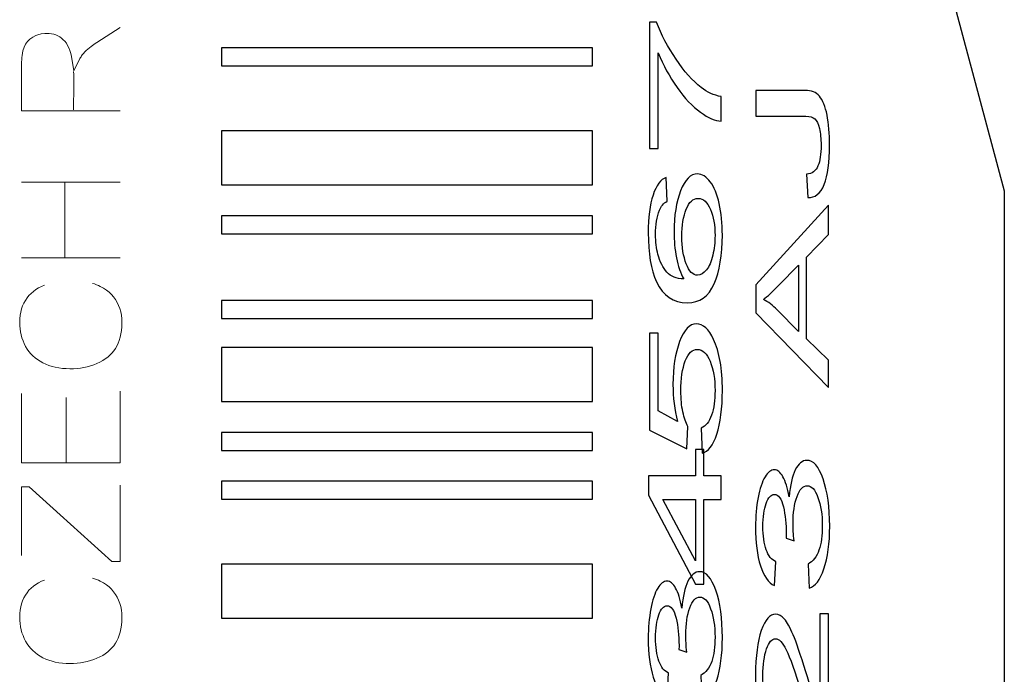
# Model space of a CAD drawing. Header units: millimetres. Extents: x 5 to 192, y 6 to 95.
# Tile 33 of 59: x 80 to 94, y 37 to 46. Entities that reach past the tile are written whole.
import ezdxf

# ---------------------------------------------------------------- set-up
doc = ezdxf.new("R2010")
doc.units = ezdxf.units.MM
doc.header["$MEASUREMENT"] = 0
doc.layers.add('Vrstva 1', color=7, linetype='Continuous')

msp = doc.modelspace()

# ---------------------------------------------------------------- linework, layer by layer
at = {"layer": 'Vrstva 1', "lineweight": 25}
for points in [[(92.245, 50.467), (92.245, 50.467), (94.161, 43.316), (94.161, 43.316)], [(94.161, 43.316), (94.161, 43.316), (94.161, 29.496), (94.161, 29.496)]]:
    msp.add_open_spline(points, degree=3, dxfattribs=at)
at = {"layer": 'Vrstva 1', "color": 250, "lineweight": 5}
for points, knots in [([(81.879, 44.427), (81.879, 44.427), (80.51, 44.427), (80.51, 44.427), (80.51, 44.427), (80.51, 44.427), (80.511, 45.075), (80.511, 45.075), (80.511, 45.075), (80.512, 45.114), (80.515, 45.154), (80.52, 45.195), (80.52, 45.195), (80.52, 45.195), (80.531, 45.258), (80.531, 45.258), (80.531, 45.258), (80.531, 45.258), (80.546, 45.309), (80.546, 45.309), (80.546, 45.309), (80.546, 45.309), (80.566, 45.35), (80.566, 45.35), (80.566, 45.35), (80.566, 45.35), (80.593, 45.387), (80.593, 45.387), (80.593, 45.387), (80.593, 45.387), (80.626, 45.419), (80.626, 45.419), (80.626, 45.419), (80.626, 45.419), (80.666, 45.448), (80.666, 45.448), (80.666, 45.448), (80.666, 45.448), (80.711, 45.472), (80.711, 45.472), (80.711, 45.472), (80.711, 45.472), (80.735, 45.481), (80.735, 45.481), (80.735, 45.481), (80.735, 45.481), (80.784, 45.494), (80.784, 45.494), (80.784, 45.494), (80.784, 45.494), (80.835, 45.501), (80.835, 45.501), (80.835, 45.501), (80.835, 45.501), (80.862, 45.502), (80.862, 45.502), (80.862, 45.502), (80.862, 45.502), (80.896, 45.501), (80.896, 45.501), (80.896, 45.501), (80.896, 45.501), (80.928, 45.496), (80.928, 45.496), (80.928, 45.496), (80.928, 45.496), (80.959, 45.49), (80.959, 45.49), (80.959, 45.49), (80.959, 45.49), (80.988, 45.48), (80.988, 45.48), (80.988, 45.48), (80.988, 45.48), (81.016, 45.468), (81.016, 45.468), (81.016, 45.468), (81.016, 45.468), (81.042, 45.453), (81.042, 45.453), (81.042, 45.453), (81.042, 45.453), (81.067, 45.435), (81.067, 45.435), (81.067, 45.435), (81.067, 45.435), (81.091, 45.414), (81.091, 45.414), (81.091, 45.414), (81.091, 45.414), (81.113, 45.391), (81.113, 45.391), (81.113, 45.391), (81.113, 45.391), (81.133, 45.365), (81.133, 45.365), (81.133, 45.365), (81.133, 45.365), (81.151, 45.335), (81.151, 45.335), (81.151, 45.335), (81.151, 45.335), (81.168, 45.302), (81.168, 45.302), (81.168, 45.302), (81.168, 45.302), (81.182, 45.265), (81.182, 45.265), (81.182, 45.265), (81.182, 45.265), (81.195, 45.224), (81.195, 45.224), (81.195, 45.224), (81.195, 45.224), (81.205, 45.179), (81.205, 45.179), (81.205, 45.179), (81.205, 45.179), (81.237, 44.981), (81.237, 44.981), (81.237, 44.981), (81.237, 44.981), (81.322, 45.151), (81.322, 45.151), (81.322, 45.151), (81.332, 45.169), (81.342, 45.186), (81.355, 45.203), (81.355, 45.203), (81.376, 45.232), (81.403, 45.257), (81.43, 45.281), (81.43, 45.281), (81.43, 45.281), (81.476, 45.319), (81.476, 45.319), (81.476, 45.319), (81.502, 45.339), (81.528, 45.357), (81.555, 45.375), (81.555, 45.375), (81.555, 45.375), (81.879, 45.582), (81.879, 45.582)], [0, 0, 0, 0, 0.027778, 0.027778, 0.027778, 0.027778, 0.055556, 0.055556, 0.055556, 0.055556, 0.083333, 0.083333, 0.083333, 0.083333, 0.111111, 0.111111, 0.111111, 0.111111, 0.138889, 0.138889, 0.138889, 0.138889, 0.166667, 0.166667, 0.166667, 0.166667, 0.194444, 0.194444, 0.194444, 0.194444, 0.222222, 0.222222, 0.222222, 0.222222, 0.25, 0.25, 0.25, 0.25, 0.277778, 0.277778, 0.277778, 0.277778, 0.305556, 0.305556, 0.305556, 0.305556, 0.333333, 0.333333, 0.333333, 0.333333, 0.361111, 0.361111, 0.361111, 0.361111, 0.388889, 0.388889, 0.388889, 0.388889, 0.416667, 0.416667, 0.416667, 0.416667, 0.444444, 0.444444, 0.444444, 0.444444, 0.472222, 0.472222, 0.472222, 0.472222, 0.5, 0.5, 0.5, 0.5, 0.527778, 0.527778, 0.527778, 0.527778, 0.555556, 0.555556, 0.555556, 0.555556, 0.583333, 0.583333, 0.583333, 0.583333, 0.611111, 0.611111, 0.611111, 0.611111, 0.638889, 0.638889, 0.638889, 0.638889, 0.666667, 0.666667, 0.666667, 0.666667, 0.694444, 0.694444, 0.694444, 0.694444, 0.722222, 0.722222, 0.722222, 0.722222, 0.75, 0.75, 0.75, 0.75, 0.777778, 0.777778, 0.777778, 0.777778, 0.805556, 0.805556, 0.805556, 0.805556, 0.833333, 0.833333, 0.833333, 0.833333, 0.861111, 0.861111, 0.861111, 0.861111, 0.888889, 0.888889, 0.888889, 0.888889, 0.916667, 0.916667, 0.916667, 0.916667, 0.944444, 0.944444, 0.944444, 0.944444, 0.972222, 0.972222, 0.972222, 0.972222, 1, 1, 1, 1]), ([(81.234, 44.973), (81.237, 44.926), (81.236, 44.815), (81.236, 44.78), (81.236, 44.78), (81.236, 44.78), (81.232, 44.441), (81.232, 44.441)], [0, 0, 0, 0, 0.5, 0.5, 0.5, 0.5, 1, 1, 1, 1]), ([(81.497, 42.028), (81.535, 42.018), (81.57, 42.001), (81.604, 41.986), (81.604, 41.986), (81.604, 41.986), (81.648, 41.962), (81.648, 41.962), (81.648, 41.962), (81.648, 41.962), (81.689, 41.935), (81.689, 41.935), (81.689, 41.935), (81.689, 41.935), (81.726, 41.906), (81.726, 41.906), (81.726, 41.906), (81.726, 41.906), (81.759, 41.874), (81.759, 41.874), (81.759, 41.874), (81.759, 41.874), (81.789, 41.839), (81.789, 41.839), (81.789, 41.839), (81.789, 41.839), (81.816, 41.802), (81.816, 41.802), (81.816, 41.802), (81.816, 41.802), (81.839, 41.763), (81.839, 41.763), (81.839, 41.763), (81.839, 41.763), (81.859, 41.722), (81.859, 41.722), (81.859, 41.722), (81.859, 41.722), (81.875, 41.678), (81.875, 41.678), (81.875, 41.678), (81.875, 41.678), (81.888, 41.633), (81.888, 41.633), (81.888, 41.633), (81.888, 41.633), (81.897, 41.585), (81.897, 41.585), (81.897, 41.585), (81.897, 41.585), (81.902, 41.534), (81.902, 41.534), (81.902, 41.534), (81.902, 41.534), (81.904, 41.481), (81.904, 41.481), (81.904, 41.481), (81.904, 41.481), (81.903, 41.426), (81.903, 41.426), (81.903, 41.426), (81.903, 41.426), (81.899, 41.374), (81.899, 41.374), (81.899, 41.374), (81.899, 41.374), (81.891, 41.325), (81.891, 41.325), (81.891, 41.325), (81.891, 41.325), (81.882, 41.279), (81.882, 41.279), (81.882, 41.279), (81.882, 41.279), (81.869, 41.235), (81.869, 41.235), (81.869, 41.235), (81.869, 41.235), (81.854, 41.195), (81.854, 41.195), (81.854, 41.195), (81.854, 41.195), (81.836, 41.157), (81.836, 41.157), (81.836, 41.157), (81.836, 41.157), (81.816, 41.122), (81.816, 41.122), (81.816, 41.122), (81.816, 41.122), (81.793, 41.09), (81.793, 41.09), (81.793, 41.09), (81.793, 41.09), (81.767, 41.059), (81.767, 41.059), (81.767, 41.059), (81.767, 41.059), (81.739, 41.03), (81.739, 41.03), (81.739, 41.03), (81.739, 41.03), (81.708, 41.003), (81.708, 41.003), (81.708, 41.003), (81.708, 41.003), (81.674, 40.978), (81.674, 40.978), (81.674, 40.978), (81.674, 40.978), (81.638, 40.955), (81.638, 40.955), (81.638, 40.955), (81.638, 40.955), (81.6, 40.934), (81.6, 40.934), (81.6, 40.934), (81.6, 40.934), (81.558, 40.915), (81.558, 40.915), (81.558, 40.915), (81.558, 40.915), (81.514, 40.898), (81.514, 40.898), (81.514, 40.898), (81.514, 40.898), (81.469, 40.883), (81.469, 40.883), (81.469, 40.883), (81.469, 40.883), (81.424, 40.87), (81.424, 40.87), (81.424, 40.87), (81.424, 40.87), (81.377, 40.86), (81.377, 40.86), (81.377, 40.86), (81.377, 40.86), (81.33, 40.852), (81.33, 40.852), (81.33, 40.852), (81.33, 40.852), (81.282, 40.846), (81.282, 40.846), (81.282, 40.846), (81.282, 40.846), (81.233, 40.842), (81.233, 40.842), (81.233, 40.842), (81.233, 40.842), (81.183, 40.841), (81.183, 40.841), (81.183, 40.841), (81.183, 40.841), (81.13, 40.843), (81.13, 40.843), (81.13, 40.843), (81.13, 40.843), (81.078, 40.846), (81.078, 40.846), (81.078, 40.846), (81.078, 40.846), (81.028, 40.853), (81.028, 40.853), (81.028, 40.853), (81.028, 40.853), (80.98, 40.862), (80.98, 40.862), (80.98, 40.862), (80.98, 40.862), (80.934, 40.873), (80.934, 40.873), (80.934, 40.873), (80.934, 40.873), (80.889, 40.888), (80.889, 40.888), (80.889, 40.888), (80.889, 40.888), (80.847, 40.904), (80.847, 40.904), (80.847, 40.904), (80.847, 40.904), (80.806, 40.923), (80.806, 40.923), (80.806, 40.923), (80.806, 40.923), (80.768, 40.945), (80.768, 40.945), (80.768, 40.945), (80.768, 40.945), (80.732, 40.968), (80.732, 40.968), (80.732, 40.968), (80.732, 40.968), (80.699, 40.994), (80.699, 40.994), (80.699, 40.994), (80.699, 40.994), (80.668, 41.021), (80.668, 41.021), (80.668, 41.021), (80.668, 41.021), (80.639, 41.051), (80.639, 41.051), (80.639, 41.051), (80.639, 41.051), (80.613, 41.083), (80.613, 41.083), (80.613, 41.083), (80.613, 41.083), (80.589, 41.116), (80.589, 41.116), (80.589, 41.116), (80.589, 41.116), (80.567, 41.153), (80.567, 41.153), (80.567, 41.153), (80.567, 41.153), (80.548, 41.191), (80.548, 41.191), (80.548, 41.191), (80.548, 41.191), (80.532, 41.23), (80.532, 41.23), (80.532, 41.23), (80.532, 41.23), (80.517, 41.27), (80.517, 41.27), (80.517, 41.27), (80.517, 41.27), (80.506, 41.311), (80.506, 41.311), (80.506, 41.311), (80.506, 41.311), (80.497, 41.353), (80.497, 41.353), (80.497, 41.353), (80.497, 41.353), (80.49, 41.396), (80.49, 41.396), (80.49, 41.396), (80.49, 41.396), (80.486, 41.44), (80.486, 41.44), (80.486, 41.44), (80.486, 41.44), (80.485, 41.485), (80.485, 41.485), (80.485, 41.485), (80.485, 41.485), (80.487, 41.535), (80.487, 41.535), (80.487, 41.535), (80.487, 41.535), (80.492, 41.584), (80.492, 41.584), (80.492, 41.584), (80.492, 41.584), (80.5, 41.63), (80.5, 41.63), (80.5, 41.63), (80.5, 41.63), (80.511, 41.673), (80.511, 41.673), (80.511, 41.673), (80.511, 41.673), (80.526, 41.715), (80.526, 41.715), (80.526, 41.715), (80.526, 41.715), (80.543, 41.754), (80.543, 41.754), (80.543, 41.754), (80.543, 41.754), (80.564, 41.791), (80.564, 41.791), (80.564, 41.791), (80.564, 41.791), (80.588, 41.826), (80.588, 41.826), (80.588, 41.826), (80.588, 41.826), (80.614, 41.859), (80.614, 41.859), (80.614, 41.859), (80.614, 41.859), (80.644, 41.889), (80.644, 41.889), (80.644, 41.889), (80.644, 41.889), (80.676, 41.917), (80.676, 41.917), (80.676, 41.917), (80.676, 41.917), (80.71, 41.942), (80.71, 41.942), (80.71, 41.942), (80.71, 41.942), (80.748, 41.964), (80.748, 41.964), (80.748, 41.964), (80.748, 41.964), (80.788, 41.984), (80.788, 41.984), (80.788, 41.984), (80.788, 41.984), (80.829, 42.001), (80.829, 42.001)], [0, 0, 0, 0, 0.012987, 0.012987, 0.012987, 0.012987, 0.025974, 0.025974, 0.025974, 0.025974, 0.038961, 0.038961, 0.038961, 0.038961, 0.051948, 0.051948, 0.051948, 0.051948, 0.064935, 0.064935, 0.064935, 0.064935, 0.077922, 0.077922, 0.077922, 0.077922, 0.090909, 0.090909, 0.090909, 0.090909, 0.103896, 0.103896, 0.103896, 0.103896, 0.116883, 0.116883, 0.116883, 0.116883, 0.12987, 0.12987, 0.12987, 0.12987, 0.142857, 0.142857, 0.142857, 0.142857, 0.155844, 0.155844, 0.155844, 0.155844, 0.168831, 0.168831, 0.168831, 0.168831, 0.181818, 0.181818, 0.181818, 0.181818, 0.194805, 0.194805, 0.194805, 0.194805, 0.207792, 0.207792, 0.207792, 0.207792, 0.220779, 0.220779, 0.220779, 0.220779, 0.233766, 0.233766, 0.233766, 0.233766, 0.246753, 0.246753, 0.246753, 0.246753, 0.25974, 0.25974, 0.25974, 0.25974, 0.272727, 0.272727, 0.272727, 0.272727, 0.285714, 0.285714, 0.285714, 0.285714, 0.298701, 0.298701, 0.298701, 0.298701, 0.311688, 0.311688, 0.311688, 0.311688, 0.324675, 0.324675, 0.324675, 0.324675, 0.337662, 0.337662, 0.337662, 0.337662, 0.350649, 0.350649, 0.350649, 0.350649, 0.363636, 0.363636, 0.363636, 0.363636, 0.376623, 0.376623, 0.376623, 0.376623, 0.38961, 0.38961, 0.38961, 0.38961, 0.402597, 0.402597, 0.402597, 0.402597, 0.415584, 0.415584, 0.415584, 0.415584, 0.428571, 0.428571, 0.428571, 0.428571, 0.441558, 0.441558, 0.441558, 0.441558, 0.454545, 0.454545, 0.454545, 0.454545, 0.467532, 0.467532, 0.467532, 0.467532, 0.480519, 0.480519, 0.480519, 0.480519, 0.493506, 0.493506, 0.493506, 0.493506, 0.506494, 0.506494, 0.506494, 0.506494, 0.519481, 0.519481, 0.519481, 0.519481, 0.532468, 0.532468, 0.532468, 0.532468, 0.545455, 0.545455, 0.545455, 0.545455, 0.558442, 0.558442, 0.558442, 0.558442, 0.571429, 0.571429, 0.571429, 0.571429, 0.584416, 0.584416, 0.584416, 0.584416, 0.597403, 0.597403, 0.597403, 0.597403, 0.61039, 0.61039, 0.61039, 0.61039, 0.623377, 0.623377, 0.623377, 0.623377, 0.636364, 0.636364, 0.636364, 0.636364, 0.649351, 0.649351, 0.649351, 0.649351, 0.662338, 0.662338, 0.662338, 0.662338, 0.675325, 0.675325, 0.675325, 0.675325, 0.688312, 0.688312, 0.688312, 0.688312, 0.701299, 0.701299, 0.701299, 0.701299, 0.714286, 0.714286, 0.714286, 0.714286, 0.727273, 0.727273, 0.727273, 0.727273, 0.74026, 0.74026, 0.74026, 0.74026, 0.753247, 0.753247, 0.753247, 0.753247, 0.766234, 0.766234, 0.766234, 0.766234, 0.779221, 0.779221, 0.779221, 0.779221, 0.792208, 0.792208, 0.792208, 0.792208, 0.805195, 0.805195, 0.805195, 0.805195, 0.818182, 0.818182, 0.818182, 0.818182, 0.831169, 0.831169, 0.831169, 0.831169, 0.844156, 0.844156, 0.844156, 0.844156, 0.857143, 0.857143, 0.857143, 0.857143, 0.87013, 0.87013, 0.87013, 0.87013, 0.883117, 0.883117, 0.883117, 0.883117, 0.896104, 0.896104, 0.896104, 0.896104, 0.909091, 0.909091, 0.909091, 0.909091, 0.922078, 0.922078, 0.922078, 0.922078, 0.935065, 0.935065, 0.935065, 0.935065, 0.948052, 0.948052, 0.948052, 0.948052, 0.961039, 0.961039, 0.961039, 0.961039, 0.974026, 0.974026, 0.974026, 0.974026, 0.987013, 0.987013, 0.987013, 0.987013, 1, 1, 1, 1]), ([(81.879, 40.532), (81.879, 40.532), (81.879, 39.535), (81.879, 39.535), (81.879, 39.535), (81.879, 39.535), (80.51, 39.535), (80.51, 39.535), (80.51, 39.535), (80.51, 39.535), (80.51, 40.498), (80.51, 40.498)], [0, 0, 0, 0, 0.333333, 0.333333, 0.333333, 0.333333, 0.666667, 0.666667, 0.666667, 0.666667, 1, 1, 1, 1]), ([(80.51, 38.248), (80.51, 38.248), (80.51, 39.201), (80.51, 39.201), (80.51, 39.201), (80.51, 39.201), (80.618, 39.201), (80.618, 39.201), (80.618, 39.201), (80.618, 39.201), (81.765, 38.163), (81.765, 38.163), (81.765, 38.163), (81.765, 38.163), (81.879, 38.163), (81.879, 38.163), (81.879, 38.163), (81.879, 38.163), (81.879, 39.225), (81.879, 39.225)], [0, 0, 0, 0, 0.2, 0.2, 0.2, 0.2, 0.4, 0.4, 0.4, 0.4, 0.6, 0.6, 0.6, 0.6, 0.8, 0.8, 0.8, 0.8, 1, 1, 1, 1]), ([(81.497, 37.933), (81.535, 37.922), (81.57, 37.906), (81.604, 37.89), (81.604, 37.89), (81.604, 37.89), (81.648, 37.866), (81.648, 37.866), (81.648, 37.866), (81.648, 37.866), (81.689, 37.839), (81.689, 37.839), (81.689, 37.839), (81.689, 37.839), (81.726, 37.81), (81.726, 37.81), (81.726, 37.81), (81.726, 37.81), (81.759, 37.778), (81.759, 37.778), (81.759, 37.778), (81.759, 37.778), (81.789, 37.743), (81.789, 37.743), (81.789, 37.743), (81.789, 37.743), (81.816, 37.706), (81.816, 37.706), (81.816, 37.706), (81.816, 37.706), (81.839, 37.667), (81.839, 37.667), (81.839, 37.667), (81.839, 37.667), (81.859, 37.626), (81.859, 37.626), (81.859, 37.626), (81.859, 37.626), (81.875, 37.582), (81.875, 37.582), (81.875, 37.582), (81.875, 37.582), (81.888, 37.537), (81.888, 37.537), (81.888, 37.537), (81.888, 37.537), (81.897, 37.489), (81.897, 37.489), (81.897, 37.489), (81.897, 37.489), (81.902, 37.439), (81.902, 37.439), (81.902, 37.439), (81.902, 37.439), (81.904, 37.386), (81.904, 37.386), (81.904, 37.386), (81.904, 37.386), (81.903, 37.33), (81.903, 37.33), (81.903, 37.33), (81.903, 37.33), (81.899, 37.278), (81.899, 37.278), (81.899, 37.278), (81.899, 37.278), (81.891, 37.229), (81.891, 37.229), (81.891, 37.229), (81.891, 37.229), (81.882, 37.183), (81.882, 37.183), (81.882, 37.183), (81.882, 37.183), (81.869, 37.139), (81.869, 37.139), (81.869, 37.139), (81.869, 37.139), (81.854, 37.099), (81.854, 37.099), (81.854, 37.099), (81.854, 37.099), (81.836, 37.062), (81.836, 37.062), (81.836, 37.062), (81.836, 37.062), (81.816, 37.027), (81.816, 37.027), (81.816, 37.027), (81.816, 37.027), (81.793, 36.994), (81.793, 36.994), (81.793, 36.994), (81.793, 36.994), (81.767, 36.963), (81.767, 36.963), (81.767, 36.963), (81.767, 36.963), (81.739, 36.934), (81.739, 36.934), (81.739, 36.934), (81.739, 36.934), (81.708, 36.907), (81.708, 36.907), (81.708, 36.907), (81.708, 36.907), (81.674, 36.882), (81.674, 36.882), (81.674, 36.882), (81.674, 36.882), (81.638, 36.859), (81.638, 36.859), (81.638, 36.859), (81.638, 36.859), (81.6, 36.838), (81.6, 36.838), (81.6, 36.838), (81.6, 36.838), (81.558, 36.819), (81.558, 36.819), (81.558, 36.819), (81.558, 36.819), (81.514, 36.802), (81.514, 36.802), (81.514, 36.802), (81.514, 36.802), (81.469, 36.787), (81.469, 36.787), (81.469, 36.787), (81.469, 36.787), (81.424, 36.774), (81.424, 36.774), (81.424, 36.774), (81.424, 36.774), (81.377, 36.764), (81.377, 36.764), (81.377, 36.764), (81.377, 36.764), (81.33, 36.756), (81.33, 36.756), (81.33, 36.756), (81.33, 36.756), (81.282, 36.75), (81.282, 36.75), (81.282, 36.75), (81.282, 36.75), (81.233, 36.747), (81.233, 36.747), (81.233, 36.747), (81.233, 36.747), (81.183, 36.745), (81.183, 36.745), (81.183, 36.745), (81.183, 36.745), (81.13, 36.747), (81.13, 36.747), (81.13, 36.747), (81.13, 36.747), (81.078, 36.751), (81.078, 36.751), (81.078, 36.751), (81.078, 36.751), (81.028, 36.757), (81.028, 36.757), (81.028, 36.757), (81.028, 36.757), (80.98, 36.766), (80.98, 36.766), (80.98, 36.766), (80.98, 36.766), (80.934, 36.778), (80.934, 36.778), (80.934, 36.778), (80.934, 36.778), (80.889, 36.792), (80.889, 36.792), (80.889, 36.792), (80.889, 36.792), (80.847, 36.808), (80.847, 36.808), (80.847, 36.808), (80.847, 36.808), (80.806, 36.827), (80.806, 36.827), (80.806, 36.827), (80.806, 36.827), (80.768, 36.849), (80.768, 36.849), (80.768, 36.849), (80.768, 36.849), (80.732, 36.872), (80.732, 36.872), (80.732, 36.872), (80.732, 36.872), (80.699, 36.898), (80.699, 36.898), (80.699, 36.898), (80.699, 36.898), (80.668, 36.925), (80.668, 36.925), (80.668, 36.925), (80.668, 36.925), (80.639, 36.955), (80.639, 36.955), (80.639, 36.955), (80.639, 36.955), (80.613, 36.987), (80.613, 36.987), (80.613, 36.987), (80.613, 36.987), (80.589, 37.021), (80.589, 37.021), (80.589, 37.021), (80.589, 37.021), (80.567, 37.057), (80.567, 37.057), (80.567, 37.057), (80.567, 37.057), (80.548, 37.095), (80.548, 37.095), (80.548, 37.095), (80.548, 37.095), (80.532, 37.134), (80.532, 37.134), (80.532, 37.134), (80.532, 37.134), (80.517, 37.174), (80.517, 37.174), (80.517, 37.174), (80.517, 37.174), (80.506, 37.215), (80.506, 37.215), (80.506, 37.215), (80.506, 37.215), (80.497, 37.257), (80.497, 37.257), (80.497, 37.257), (80.497, 37.257), (80.49, 37.3), (80.49, 37.3), (80.49, 37.3), (80.49, 37.3), (80.486, 37.344), (80.486, 37.344), (80.486, 37.344), (80.486, 37.344), (80.485, 37.389), (80.485, 37.389), (80.485, 37.389), (80.485, 37.389), (80.487, 37.44), (80.487, 37.44), (80.487, 37.44), (80.487, 37.44), (80.492, 37.488), (80.492, 37.488), (80.492, 37.488), (80.492, 37.488), (80.5, 37.534), (80.5, 37.534), (80.5, 37.534), (80.5, 37.534), (80.511, 37.577), (80.511, 37.577), (80.511, 37.577), (80.511, 37.577), (80.526, 37.619), (80.526, 37.619), (80.526, 37.619), (80.526, 37.619), (80.543, 37.658), (80.543, 37.658), (80.543, 37.658), (80.543, 37.658), (80.564, 37.695), (80.564, 37.695), (80.564, 37.695), (80.564, 37.695), (80.588, 37.73), (80.588, 37.73), (80.588, 37.73), (80.588, 37.73), (80.614, 37.763), (80.614, 37.763), (80.614, 37.763), (80.614, 37.763), (80.644, 37.793), (80.644, 37.793), (80.644, 37.793), (80.644, 37.793), (80.676, 37.821), (80.676, 37.821), (80.676, 37.821), (80.676, 37.821), (80.71, 37.846), (80.71, 37.846), (80.71, 37.846), (80.71, 37.846), (80.748, 37.868), (80.748, 37.868), (80.748, 37.868), (80.748, 37.868), (80.788, 37.889), (80.788, 37.889), (80.788, 37.889), (80.788, 37.889), (80.829, 37.905), (80.829, 37.905)], [0, 0, 0, 0, 0.012987, 0.012987, 0.012987, 0.012987, 0.025974, 0.025974, 0.025974, 0.025974, 0.038961, 0.038961, 0.038961, 0.038961, 0.051948, 0.051948, 0.051948, 0.051948, 0.064935, 0.064935, 0.064935, 0.064935, 0.077922, 0.077922, 0.077922, 0.077922, 0.090909, 0.090909, 0.090909, 0.090909, 0.103896, 0.103896, 0.103896, 0.103896, 0.116883, 0.116883, 0.116883, 0.116883, 0.12987, 0.12987, 0.12987, 0.12987, 0.142857, 0.142857, 0.142857, 0.142857, 0.155844, 0.155844, 0.155844, 0.155844, 0.168831, 0.168831, 0.168831, 0.168831, 0.181818, 0.181818, 0.181818, 0.181818, 0.194805, 0.194805, 0.194805, 0.194805, 0.207792, 0.207792, 0.207792, 0.207792, 0.220779, 0.220779, 0.220779, 0.220779, 0.233766, 0.233766, 0.233766, 0.233766, 0.246753, 0.246753, 0.246753, 0.246753, 0.25974, 0.25974, 0.25974, 0.25974, 0.272727, 0.272727, 0.272727, 0.272727, 0.285714, 0.285714, 0.285714, 0.285714, 0.298701, 0.298701, 0.298701, 0.298701, 0.311688, 0.311688, 0.311688, 0.311688, 0.324675, 0.324675, 0.324675, 0.324675, 0.337662, 0.337662, 0.337662, 0.337662, 0.350649, 0.350649, 0.350649, 0.350649, 0.363636, 0.363636, 0.363636, 0.363636, 0.376623, 0.376623, 0.376623, 0.376623, 0.38961, 0.38961, 0.38961, 0.38961, 0.402597, 0.402597, 0.402597, 0.402597, 0.415584, 0.415584, 0.415584, 0.415584, 0.428571, 0.428571, 0.428571, 0.428571, 0.441558, 0.441558, 0.441558, 0.441558, 0.454545, 0.454545, 0.454545, 0.454545, 0.467532, 0.467532, 0.467532, 0.467532, 0.480519, 0.480519, 0.480519, 0.480519, 0.493506, 0.493506, 0.493506, 0.493506, 0.506494, 0.506494, 0.506494, 0.506494, 0.519481, 0.519481, 0.519481, 0.519481, 0.532468, 0.532468, 0.532468, 0.532468, 0.545455, 0.545455, 0.545455, 0.545455, 0.558442, 0.558442, 0.558442, 0.558442, 0.571429, 0.571429, 0.571429, 0.571429, 0.584416, 0.584416, 0.584416, 0.584416, 0.597403, 0.597403, 0.597403, 0.597403, 0.61039, 0.61039, 0.61039, 0.61039, 0.623377, 0.623377, 0.623377, 0.623377, 0.636364, 0.636364, 0.636364, 0.636364, 0.649351, 0.649351, 0.649351, 0.649351, 0.662338, 0.662338, 0.662338, 0.662338, 0.675325, 0.675325, 0.675325, 0.675325, 0.688312, 0.688312, 0.688312, 0.688312, 0.701299, 0.701299, 0.701299, 0.701299, 0.714286, 0.714286, 0.714286, 0.714286, 0.727273, 0.727273, 0.727273, 0.727273, 0.74026, 0.74026, 0.74026, 0.74026, 0.753247, 0.753247, 0.753247, 0.753247, 0.766234, 0.766234, 0.766234, 0.766234, 0.779221, 0.779221, 0.779221, 0.779221, 0.792208, 0.792208, 0.792208, 0.792208, 0.805195, 0.805195, 0.805195, 0.805195, 0.818182, 0.818182, 0.818182, 0.818182, 0.831169, 0.831169, 0.831169, 0.831169, 0.844156, 0.844156, 0.844156, 0.844156, 0.857143, 0.857143, 0.857143, 0.857143, 0.87013, 0.87013, 0.87013, 0.87013, 0.883117, 0.883117, 0.883117, 0.883117, 0.896104, 0.896104, 0.896104, 0.896104, 0.909091, 0.909091, 0.909091, 0.909091, 0.922078, 0.922078, 0.922078, 0.922078, 0.935065, 0.935065, 0.935065, 0.935065, 0.948052, 0.948052, 0.948052, 0.948052, 0.961039, 0.961039, 0.961039, 0.961039, 0.974026, 0.974026, 0.974026, 0.974026, 0.987013, 0.987013, 0.987013, 0.987013, 1, 1, 1, 1])]:
    msp.add_open_spline(points, degree=3, knots=knots, dxfattribs=at)
at = {"layer": 'Vrstva 1'}
for points, knots in [([(89.352, 43.901), (89.352, 43.901), (89.233, 43.901), (89.233, 43.901), (89.233, 43.901), (89.233, 43.901), (89.233, 45.656), (89.233, 45.656), (89.233, 45.656), (89.233, 45.656), (89.329, 45.656), (89.329, 45.656), (89.329, 45.656), (89.397, 45.484), (89.488, 45.313), (89.601, 45.143), (89.601, 45.143), (89.714, 44.974), (89.831, 44.842), (89.95, 44.75), (89.95, 44.75), (90.035, 44.683), (90.127, 44.641), (90.227, 44.623), (90.227, 44.623), (90.227, 44.623), (90.227, 44.281), (90.227, 44.281), (90.227, 44.281), (90.148, 44.285), (90.052, 44.326), (89.94, 44.406), (89.94, 44.406), (89.828, 44.487), (89.719, 44.601), (89.615, 44.751), (89.615, 44.751), (89.511, 44.901), (89.423, 45.06), (89.352, 45.229), (89.352, 45.229), (89.352, 45.229), (89.352, 43.901), (89.352, 43.901)], [0, 0, 0, 0, 0.090909, 0.090909, 0.090909, 0.090909, 0.181818, 0.181818, 0.181818, 0.181818, 0.272727, 0.272727, 0.272727, 0.272727, 0.363636, 0.363636, 0.363636, 0.363636, 0.454545, 0.454545, 0.454545, 0.454545, 0.545455, 0.545455, 0.545455, 0.545455, 0.636364, 0.636364, 0.636364, 0.636364, 0.727273, 0.727273, 0.727273, 0.727273, 0.818182, 0.818182, 0.818182, 0.818182, 0.909091, 0.909091, 0.909091, 0.909091, 1, 1, 1, 1]), ([(83.289, 45.05), (83.289, 45.05), (83.289, 45.301), (83.289, 45.301), (83.289, 45.301), (83.289, 45.301), (88.44, 45.301), (88.44, 45.301), (88.44, 45.301), (88.44, 45.301), (88.44, 45.05), (88.44, 45.05), (88.44, 45.05), (88.44, 45.05), (83.289, 45.05), (83.289, 45.05)], [0, 0, 0, 0, 0.25, 0.25, 0.25, 0.25, 0.5, 0.5, 0.5, 0.5, 0.75, 0.75, 0.75, 0.75, 1, 1, 1, 1]), ([(91.432, 43.22), (91.432, 43.22), (91.415, 43.544), (91.415, 43.544), (91.415, 43.544), (91.492, 43.552), (91.545, 43.591), (91.573, 43.66), (91.573, 43.66), (91.602, 43.729), (91.616, 43.824), (91.616, 43.946), (91.616, 43.946), (91.616, 44.036), (91.608, 44.114), (91.593, 44.179), (91.593, 44.179), (91.578, 44.245), (91.557, 44.289), (91.53, 44.314), (91.53, 44.314), (91.504, 44.339), (91.462, 44.351), (91.404, 44.351), (91.404, 44.351), (91.404, 44.351), (90.71, 44.351), (90.71, 44.351), (90.71, 44.351), (90.71, 44.351), (90.71, 44.71), (90.71, 44.71), (90.71, 44.71), (90.71, 44.71), (91.397, 44.71), (91.397, 44.71), (91.397, 44.71), (91.481, 44.71), (91.546, 44.683), (91.593, 44.628), (91.593, 44.628), (91.639, 44.573), (91.674, 44.486), (91.699, 44.367), (91.699, 44.367), (91.723, 44.248), (91.735, 44.108), (91.735, 43.948), (91.735, 43.948), (91.735, 43.71), (91.71, 43.528), (91.659, 43.402), (91.659, 43.402), (91.608, 43.275), (91.532, 43.215), (91.432, 43.22)], [0, 0, 0, 0, 0.071429, 0.071429, 0.071429, 0.071429, 0.142857, 0.142857, 0.142857, 0.142857, 0.214286, 0.214286, 0.214286, 0.214286, 0.285714, 0.285714, 0.285714, 0.285714, 0.357143, 0.357143, 0.357143, 0.357143, 0.428571, 0.428571, 0.428571, 0.428571, 0.5, 0.5, 0.5, 0.5, 0.571429, 0.571429, 0.571429, 0.571429, 0.642857, 0.642857, 0.642857, 0.642857, 0.714286, 0.714286, 0.714286, 0.714286, 0.785714, 0.785714, 0.785714, 0.785714, 0.857143, 0.857143, 0.857143, 0.857143, 0.928571, 0.928571, 0.928571, 0.928571, 1, 1, 1, 1]), ([(83.289, 43.395), (83.289, 43.395), (83.289, 44.147), (83.289, 44.147), (83.289, 44.147), (83.289, 44.147), (88.44, 44.147), (88.44, 44.147), (88.44, 44.147), (88.44, 44.147), (88.44, 43.395), (88.44, 43.395), (88.44, 43.395), (88.44, 43.395), (83.289, 43.395), (83.289, 43.395)], [0, 0, 0, 0, 0.25, 0.25, 0.25, 0.25, 0.5, 0.5, 0.5, 0.5, 0.75, 0.75, 0.75, 0.75, 1, 1, 1, 1]), ([(89.466, 43.5), (89.466, 43.5), (89.476, 43.169), (89.476, 43.169), (89.476, 43.169), (89.427, 43.14), (89.392, 43.098), (89.37, 43.044), (89.37, 43.044), (89.335, 42.953), (89.317, 42.842), (89.317, 42.71), (89.317, 42.71), (89.317, 42.604), (89.328, 42.512), (89.35, 42.432), (89.35, 42.432), (89.379, 42.327), (89.42, 42.244), (89.475, 42.184), (89.475, 42.184), (89.529, 42.124), (89.607, 42.092), (89.708, 42.089), (89.708, 42.089), (89.662, 42.17), (89.629, 42.267), (89.607, 42.384), (89.607, 42.384), (89.585, 42.499), (89.574, 42.621), (89.574, 42.748), (89.574, 42.748), (89.574, 42.97), (89.604, 43.159), (89.665, 43.314), (89.665, 43.314), (89.726, 43.47), (89.804, 43.549), (89.9, 43.549), (89.9, 43.549), (89.963, 43.549), (90.022, 43.511), (90.077, 43.438), (90.077, 43.438), (90.131, 43.365), (90.173, 43.264), (90.201, 43.136), (90.201, 43.136), (90.23, 43.008), (90.245, 42.863), (90.245, 42.7), (90.245, 42.7), (90.245, 42.422), (90.207, 42.196), (90.131, 42.021), (90.131, 42.021), (90.055, 41.846), (89.93, 41.759), (89.756, 41.759), (89.756, 41.759), (89.561, 41.759), (89.42, 41.855), (89.331, 42.049), (89.331, 42.049), (89.254, 42.218), (89.215, 42.445), (89.215, 42.731), (89.215, 42.731), (89.215, 42.944), (89.238, 43.119), (89.282, 43.255), (89.282, 43.255), (89.327, 43.391), (89.388, 43.473), (89.466, 43.5)], [0, 0, 0, 0, 0.052632, 0.052632, 0.052632, 0.052632, 0.105263, 0.105263, 0.105263, 0.105263, 0.157895, 0.157895, 0.157895, 0.157895, 0.210526, 0.210526, 0.210526, 0.210526, 0.263158, 0.263158, 0.263158, 0.263158, 0.315789, 0.315789, 0.315789, 0.315789, 0.368421, 0.368421, 0.368421, 0.368421, 0.421053, 0.421053, 0.421053, 0.421053, 0.473684, 0.473684, 0.473684, 0.473684, 0.526316, 0.526316, 0.526316, 0.526316, 0.578947, 0.578947, 0.578947, 0.578947, 0.631579, 0.631579, 0.631579, 0.631579, 0.684211, 0.684211, 0.684211, 0.684211, 0.736842, 0.736842, 0.736842, 0.736842, 0.789474, 0.789474, 0.789474, 0.789474, 0.842105, 0.842105, 0.842105, 0.842105, 0.894737, 0.894737, 0.894737, 0.894737, 0.947368, 0.947368, 0.947368, 0.947368, 1, 1, 1, 1]), ([(89.901, 42.141), (89.943, 42.141), (89.984, 42.166), (90.023, 42.214), (90.023, 42.214), (90.062, 42.263), (90.092, 42.331), (90.112, 42.418), (90.112, 42.418), (90.133, 42.506), (90.143, 42.598), (90.143, 42.694), (90.143, 42.694), (90.143, 42.835), (90.122, 42.955), (90.08, 43.056), (90.08, 43.056), (90.037, 43.157), (89.98, 43.208), (89.908, 43.208), (89.908, 43.208), (89.838, 43.208), (89.783, 43.158), (89.743, 43.058), (89.743, 43.058), (89.703, 42.959), (89.683, 42.833), (89.683, 42.681), (89.683, 42.681), (89.683, 42.531), (89.703, 42.403), (89.743, 42.298), (89.743, 42.298), (89.783, 42.194), (89.836, 42.141), (89.901, 42.141)], [0, 0, 0, 0, 0.111111, 0.111111, 0.111111, 0.111111, 0.222222, 0.222222, 0.222222, 0.222222, 0.333333, 0.333333, 0.333333, 0.333333, 0.444444, 0.444444, 0.444444, 0.444444, 0.555556, 0.555556, 0.555556, 0.555556, 0.666667, 0.666667, 0.666667, 0.666667, 0.777778, 0.777778, 0.777778, 0.777778, 0.888889, 0.888889, 0.888889, 0.888889, 1, 1, 1, 1]), ([(91.718, 40.579), (91.718, 40.579), (90.71, 41.62), (90.71, 41.62), (90.71, 41.62), (90.71, 41.62), (90.71, 42.007), (90.71, 42.007), (90.71, 42.007), (90.71, 42.007), (91.718, 43.116), (91.718, 43.116), (91.718, 43.116), (91.718, 43.116), (91.718, 42.707), (91.718, 42.707), (91.718, 42.707), (91.718, 42.707), (91.412, 42.391), (91.412, 42.391), (91.412, 42.391), (91.412, 42.391), (91.412, 41.257), (91.412, 41.257), (91.412, 41.257), (91.412, 41.257), (91.718, 40.96), (91.718, 40.96), (91.718, 40.96), (91.718, 40.96), (91.718, 40.579), (91.718, 40.579)], [0, 0, 0, 0, 0.125, 0.125, 0.125, 0.125, 0.25, 0.25, 0.25, 0.25, 0.375, 0.375, 0.375, 0.375, 0.5, 0.5, 0.5, 0.5, 0.625, 0.625, 0.625, 0.625, 0.75, 0.75, 0.75, 0.75, 0.875, 0.875, 0.875, 0.875, 1, 1, 1, 1]), ([(83.289, 42.718), (83.289, 42.718), (83.289, 42.968), (83.289, 42.968), (83.289, 42.968), (83.289, 42.968), (88.44, 42.968), (88.44, 42.968), (88.44, 42.968), (88.44, 42.968), (88.44, 42.718), (88.44, 42.718), (88.44, 42.718), (88.44, 42.718), (83.289, 42.718), (83.289, 42.718)], [0, 0, 0, 0, 0.25, 0.25, 0.25, 0.25, 0.5, 0.5, 0.5, 0.5, 0.75, 0.75, 0.75, 0.75, 1, 1, 1, 1]), ([(91.304, 41.361), (91.304, 41.361), (91.304, 42.281), (91.304, 42.281), (91.304, 42.281), (91.304, 42.281), (91.025, 41.997), (91.025, 41.997), (91.025, 41.997), (90.94, 41.911), (90.87, 41.847), (90.816, 41.805), (90.816, 41.805), (90.88, 41.771), (90.945, 41.722), (91.008, 41.659), (91.008, 41.659), (91.008, 41.659), (91.304, 41.361), (91.304, 41.361)], [0, 0, 0, 0, 0.2, 0.2, 0.2, 0.2, 0.4, 0.4, 0.4, 0.4, 0.6, 0.6, 0.6, 0.6, 0.8, 0.8, 0.8, 0.8, 1, 1, 1, 1]), ([(83.289, 41.539), (83.289, 41.539), (83.289, 41.789), (83.289, 41.789), (83.289, 41.789), (83.289, 41.789), (88.44, 41.789), (88.44, 41.789), (88.44, 41.789), (88.44, 41.789), (88.44, 41.539), (88.44, 41.539), (88.44, 41.539), (88.44, 41.539), (83.289, 41.539), (83.289, 41.539)], [0, 0, 0, 0, 0.25, 0.25, 0.25, 0.25, 0.5, 0.5, 0.5, 0.5, 0.75, 0.75, 0.75, 0.75, 1, 1, 1, 1]), ([(89.963, 39.667), (89.963, 39.667), (89.952, 40.017), (89.952, 40.017), (89.952, 40.017), (90.016, 40.043), (90.063, 40.103), (90.095, 40.197), (90.095, 40.197), (90.127, 40.291), (90.143, 40.405), (90.143, 40.538), (90.143, 40.538), (90.143, 40.699), (90.12, 40.834), (90.076, 40.945), (90.076, 40.945), (90.031, 41.056), (89.971, 41.111), (89.897, 41.111), (89.897, 41.111), (89.826, 41.111), (89.771, 41.058), (89.73, 40.952), (89.73, 40.952), (89.689, 40.845), (89.669, 40.705), (89.669, 40.533), (89.669, 40.533), (89.669, 40.425), (89.678, 40.329), (89.696, 40.242), (89.696, 40.242), (89.714, 40.156), (89.737, 40.088), (89.766, 40.039), (89.766, 40.039), (89.766, 40.039), (89.751, 39.727), (89.751, 39.727), (89.751, 39.727), (89.751, 39.727), (89.233, 39.989), (89.233, 39.989), (89.233, 39.989), (89.233, 39.989), (89.233, 41.337), (89.233, 41.337), (89.233, 41.337), (89.233, 41.337), (89.352, 41.337), (89.352, 41.337), (89.352, 41.337), (89.352, 41.337), (89.352, 40.256), (89.352, 40.256), (89.352, 40.256), (89.352, 40.256), (89.622, 40.109), (89.622, 40.109), (89.622, 40.109), (89.58, 40.272), (89.559, 40.443), (89.559, 40.622), (89.559, 40.622), (89.559, 40.858), (89.59, 41.058), (89.651, 41.22), (89.651, 41.22), (89.712, 41.383), (89.79, 41.465), (89.886, 41.465), (89.886, 41.465), (89.977, 41.465), (90.056, 41.393), (90.122, 41.25), (90.122, 41.25), (90.204, 41.076), (90.245, 40.839), (90.245, 40.538), (90.245, 40.538), (90.245, 40.291), (90.219, 40.09), (90.168, 39.934), (90.168, 39.934), (90.116, 39.778), (90.048, 39.689), (89.963, 39.667)], [0, 0, 0, 0, 0.045455, 0.045455, 0.045455, 0.045455, 0.090909, 0.090909, 0.090909, 0.090909, 0.136364, 0.136364, 0.136364, 0.136364, 0.181818, 0.181818, 0.181818, 0.181818, 0.227273, 0.227273, 0.227273, 0.227273, 0.272727, 0.272727, 0.272727, 0.272727, 0.318182, 0.318182, 0.318182, 0.318182, 0.363636, 0.363636, 0.363636, 0.363636, 0.409091, 0.409091, 0.409091, 0.409091, 0.454545, 0.454545, 0.454545, 0.454545, 0.5, 0.5, 0.5, 0.5, 0.545455, 0.545455, 0.545455, 0.545455, 0.590909, 0.590909, 0.590909, 0.590909, 0.636364, 0.636364, 0.636364, 0.636364, 0.681818, 0.681818, 0.681818, 0.681818, 0.727273, 0.727273, 0.727273, 0.727273, 0.772727, 0.772727, 0.772727, 0.772727, 0.818182, 0.818182, 0.818182, 0.818182, 0.863636, 0.863636, 0.863636, 0.863636, 0.909091, 0.909091, 0.909091, 0.909091, 0.954545, 0.954545, 0.954545, 0.954545, 1, 1, 1, 1]), ([(83.289, 40.385), (83.289, 40.385), (83.289, 41.137), (83.289, 41.137), (83.289, 41.137), (83.289, 41.137), (88.44, 41.137), (88.44, 41.137), (88.44, 41.137), (88.44, 41.137), (88.44, 40.385), (88.44, 40.385), (88.44, 40.385), (88.44, 40.385), (83.289, 40.385), (83.289, 40.385)], [0, 0, 0, 0, 0.25, 0.25, 0.25, 0.25, 0.5, 0.5, 0.5, 0.5, 0.75, 0.75, 0.75, 0.75, 1, 1, 1, 1]), ([(83.289, 39.707), (83.289, 39.707), (83.289, 39.958), (83.289, 39.958), (83.289, 39.958), (83.289, 39.958), (88.44, 39.958), (88.44, 39.958), (88.44, 39.958), (88.44, 39.958), (88.44, 39.707), (88.44, 39.707), (88.44, 39.707), (88.44, 39.707), (83.289, 39.707), (83.289, 39.707)], [0, 0, 0, 0, 0.25, 0.25, 0.25, 0.25, 0.5, 0.5, 0.5, 0.5, 0.75, 0.75, 0.75, 0.75, 1, 1, 1, 1]), ([(90.227, 39.023), (90.227, 39.023), (89.986, 39.023), (89.986, 39.023), (89.986, 39.023), (89.986, 39.023), (89.986, 37.847), (89.986, 37.847), (89.986, 37.847), (89.986, 37.847), (89.873, 37.847), (89.873, 37.847), (89.873, 37.847), (89.873, 37.847), (89.22, 39.084), (89.22, 39.084), (89.22, 39.084), (89.22, 39.084), (89.22, 39.356), (89.22, 39.356), (89.22, 39.356), (89.22, 39.356), (89.873, 39.356), (89.873, 39.356), (89.873, 39.356), (89.873, 39.356), (89.873, 39.722), (89.873, 39.722), (89.873, 39.722), (89.873, 39.722), (89.986, 39.722), (89.986, 39.722), (89.986, 39.722), (89.986, 39.722), (89.986, 39.356), (89.986, 39.356), (89.986, 39.356), (89.986, 39.356), (90.227, 39.356), (90.227, 39.356), (90.227, 39.356), (90.227, 39.356), (90.227, 39.023), (90.227, 39.023)], [0, 0, 0, 0, 0.090909, 0.090909, 0.090909, 0.090909, 0.181818, 0.181818, 0.181818, 0.181818, 0.272727, 0.272727, 0.272727, 0.272727, 0.363636, 0.363636, 0.363636, 0.363636, 0.454545, 0.454545, 0.454545, 0.454545, 0.545455, 0.545455, 0.545455, 0.545455, 0.636364, 0.636364, 0.636364, 0.636364, 0.727273, 0.727273, 0.727273, 0.727273, 0.818182, 0.818182, 0.818182, 0.818182, 0.909091, 0.909091, 0.909091, 0.909091, 1, 1, 1, 1]), ([(91.452, 37.795), (91.452, 37.795), (91.435, 38.127), (91.435, 38.127), (91.435, 38.127), (91.505, 38.166), (91.556, 38.231), (91.587, 38.322), (91.587, 38.322), (91.618, 38.414), (91.633, 38.526), (91.633, 38.658), (91.633, 38.658), (91.633, 38.814), (91.613, 38.947), (91.573, 39.055), (91.573, 39.055), (91.532, 39.162), (91.482, 39.217), (91.423, 39.217), (91.423, 39.217), (91.366, 39.217), (91.319, 39.167), (91.282, 39.067), (91.282, 39.067), (91.245, 38.967), (91.227, 38.84), (91.227, 38.686), (91.227, 38.686), (91.227, 38.623), (91.232, 38.544), (91.241, 38.451), (91.241, 38.451), (91.241, 38.451), (91.132, 38.488), (91.132, 38.488), (91.132, 38.488), (91.133, 38.51), (91.133, 38.528), (91.133, 38.542), (91.133, 38.542), (91.133, 38.683), (91.12, 38.811), (91.092, 38.924), (91.092, 38.924), (91.065, 39.038), (91.022, 39.095), (90.965, 39.095), (90.965, 39.095), (90.92, 39.095), (90.882, 39.053), (90.852, 38.97), (90.852, 38.97), (90.823, 38.888), (90.808, 38.781), (90.808, 38.65), (90.808, 38.65), (90.808, 38.521), (90.823, 38.413), (90.853, 38.327), (90.853, 38.327), (90.883, 38.241), (90.929, 38.185), (90.989, 38.161), (90.989, 38.161), (90.989, 38.161), (90.967, 37.828), (90.967, 37.828), (90.967, 37.828), (90.884, 37.868), (90.82, 37.961), (90.774, 38.105), (90.774, 38.105), (90.729, 38.25), (90.706, 38.429), (90.706, 38.643), (90.706, 38.643), (90.706, 38.791), (90.718, 38.927), (90.741, 39.052), (90.741, 39.052), (90.765, 39.176), (90.797, 39.271), (90.838, 39.338), (90.838, 39.338), (90.879, 39.403), (90.922, 39.437), (90.968, 39.437), (90.968, 39.437), (91.011, 39.437), (91.051, 39.405), (91.087, 39.342), (91.087, 39.342), (91.122, 39.279), (91.151, 39.186), (91.172, 39.063), (91.172, 39.063), (91.186, 39.223), (91.214, 39.348), (91.258, 39.437), (91.258, 39.437), (91.301, 39.525), (91.355, 39.569), (91.42, 39.569), (91.42, 39.569), (91.508, 39.569), (91.583, 39.483), (91.644, 39.311), (91.644, 39.311), (91.705, 39.138), (91.736, 38.92), (91.736, 38.656), (91.736, 38.656), (91.736, 38.418), (91.709, 38.221), (91.656, 38.063), (91.656, 38.063), (91.604, 37.906), (91.536, 37.817), (91.452, 37.795)], [0, 0, 0, 0, 0.033333, 0.033333, 0.033333, 0.033333, 0.066667, 0.066667, 0.066667, 0.066667, 0.1, 0.1, 0.1, 0.1, 0.133333, 0.133333, 0.133333, 0.133333, 0.166667, 0.166667, 0.166667, 0.166667, 0.2, 0.2, 0.2, 0.2, 0.233333, 0.233333, 0.233333, 0.233333, 0.266667, 0.266667, 0.266667, 0.266667, 0.3, 0.3, 0.3, 0.3, 0.333333, 0.333333, 0.333333, 0.333333, 0.366667, 0.366667, 0.366667, 0.366667, 0.4, 0.4, 0.4, 0.4, 0.433333, 0.433333, 0.433333, 0.433333, 0.466667, 0.466667, 0.466667, 0.466667, 0.5, 0.5, 0.5, 0.5, 0.533333, 0.533333, 0.533333, 0.533333, 0.566667, 0.566667, 0.566667, 0.566667, 0.6, 0.6, 0.6, 0.6, 0.633333, 0.633333, 0.633333, 0.633333, 0.666667, 0.666667, 0.666667, 0.666667, 0.7, 0.7, 0.7, 0.7, 0.733333, 0.733333, 0.733333, 0.733333, 0.766667, 0.766667, 0.766667, 0.766667, 0.8, 0.8, 0.8, 0.8, 0.833333, 0.833333, 0.833333, 0.833333, 0.866667, 0.866667, 0.866667, 0.866667, 0.9, 0.9, 0.9, 0.9, 0.933333, 0.933333, 0.933333, 0.933333, 0.966667, 0.966667, 0.966667, 0.966667, 1, 1, 1, 1]), ([(83.289, 39.03), (83.289, 39.03), (83.289, 39.281), (83.289, 39.281), (83.289, 39.281), (83.289, 39.281), (88.44, 39.281), (88.44, 39.281), (88.44, 39.281), (88.44, 39.281), (88.44, 39.03), (88.44, 39.03), (88.44, 39.03), (88.44, 39.03), (83.289, 39.03), (83.289, 39.03)], [0, 0, 0, 0, 0.25, 0.25, 0.25, 0.25, 0.5, 0.5, 0.5, 0.5, 0.75, 0.75, 0.75, 0.75, 1, 1, 1, 1]), ([(89.873, 39.023), (89.873, 39.023), (89.418, 39.023), (89.418, 39.023), (89.418, 39.023), (89.418, 39.023), (89.873, 38.175), (89.873, 38.175), (89.873, 38.175), (89.873, 38.175), (89.873, 39.023), (89.873, 39.023)], [0, 0, 0, 0, 0.333333, 0.333333, 0.333333, 0.333333, 0.666667, 0.666667, 0.666667, 0.666667, 1, 1, 1, 1]), ([(83.289, 37.375), (83.289, 37.375), (83.289, 38.127), (83.289, 38.127), (83.289, 38.127), (83.289, 38.127), (88.44, 38.127), (88.44, 38.127), (88.44, 38.127), (88.44, 38.127), (88.44, 37.375), (88.44, 37.375), (88.44, 37.375), (88.44, 37.375), (83.289, 37.375), (83.289, 37.375)], [0, 0, 0, 0, 0.25, 0.25, 0.25, 0.25, 0.5, 0.5, 0.5, 0.5, 0.75, 0.75, 0.75, 0.75, 1, 1, 1, 1]), ([(89.961, 36.247), (89.961, 36.247), (89.945, 36.58), (89.945, 36.58), (89.945, 36.58), (90.015, 36.619), (90.066, 36.684), (90.097, 36.775), (90.097, 36.775), (90.127, 36.867), (90.143, 36.979), (90.143, 37.111), (90.143, 37.111), (90.143, 37.267), (90.123, 37.4), (90.082, 37.508), (90.082, 37.508), (90.042, 37.615), (89.992, 37.669), (89.932, 37.669), (89.932, 37.669), (89.876, 37.669), (89.829, 37.62), (89.792, 37.52), (89.792, 37.52), (89.755, 37.419), (89.737, 37.293), (89.737, 37.139), (89.737, 37.139), (89.737, 37.076), (89.741, 36.997), (89.75, 36.904), (89.75, 36.904), (89.75, 36.904), (89.642, 36.941), (89.642, 36.941), (89.642, 36.941), (89.643, 36.963), (89.643, 36.981), (89.643, 36.995), (89.643, 36.995), (89.643, 37.136), (89.629, 37.264), (89.602, 37.377), (89.602, 37.377), (89.574, 37.491), (89.532, 37.548), (89.475, 37.548), (89.475, 37.548), (89.429, 37.548), (89.392, 37.506), (89.362, 37.423), (89.362, 37.423), (89.332, 37.341), (89.317, 37.234), (89.317, 37.103), (89.317, 37.103), (89.317, 36.974), (89.332, 36.866), (89.363, 36.78), (89.363, 36.78), (89.393, 36.694), (89.438, 36.638), (89.499, 36.614), (89.499, 36.614), (89.499, 36.614), (89.477, 36.281), (89.477, 36.281), (89.477, 36.281), (89.394, 36.321), (89.329, 36.414), (89.284, 36.558), (89.284, 36.558), (89.238, 36.703), (89.215, 36.882), (89.215, 37.096), (89.215, 37.096), (89.215, 37.244), (89.227, 37.38), (89.251, 37.505), (89.251, 37.505), (89.275, 37.629), (89.307, 37.724), (89.347, 37.791), (89.347, 37.791), (89.388, 37.856), (89.431, 37.89), (89.477, 37.89), (89.477, 37.89), (89.521, 37.89), (89.561, 37.858), (89.596, 37.795), (89.596, 37.795), (89.632, 37.732), (89.661, 37.639), (89.682, 37.516), (89.682, 37.516), (89.695, 37.676), (89.724, 37.801), (89.767, 37.89), (89.767, 37.89), (89.81, 37.978), (89.865, 38.022), (89.93, 38.022), (89.93, 38.022), (90.018, 38.022), (90.092, 37.936), (90.154, 37.763), (90.154, 37.763), (90.215, 37.591), (90.245, 37.373), (90.245, 37.109), (90.245, 37.109), (90.245, 36.871), (90.219, 36.674), (90.166, 36.516), (90.166, 36.516), (90.114, 36.359), (90.045, 36.27), (89.961, 36.247)], [0, 0, 0, 0, 0.033333, 0.033333, 0.033333, 0.033333, 0.066667, 0.066667, 0.066667, 0.066667, 0.1, 0.1, 0.1, 0.1, 0.133333, 0.133333, 0.133333, 0.133333, 0.166667, 0.166667, 0.166667, 0.166667, 0.2, 0.2, 0.2, 0.2, 0.233333, 0.233333, 0.233333, 0.233333, 0.266667, 0.266667, 0.266667, 0.266667, 0.3, 0.3, 0.3, 0.3, 0.333333, 0.333333, 0.333333, 0.333333, 0.366667, 0.366667, 0.366667, 0.366667, 0.4, 0.4, 0.4, 0.4, 0.433333, 0.433333, 0.433333, 0.433333, 0.466667, 0.466667, 0.466667, 0.466667, 0.5, 0.5, 0.5, 0.5, 0.533333, 0.533333, 0.533333, 0.533333, 0.566667, 0.566667, 0.566667, 0.566667, 0.6, 0.6, 0.6, 0.6, 0.633333, 0.633333, 0.633333, 0.633333, 0.666667, 0.666667, 0.666667, 0.666667, 0.7, 0.7, 0.7, 0.7, 0.733333, 0.733333, 0.733333, 0.733333, 0.766667, 0.766667, 0.766667, 0.766667, 0.8, 0.8, 0.8, 0.8, 0.833333, 0.833333, 0.833333, 0.833333, 0.866667, 0.866667, 0.866667, 0.866667, 0.9, 0.9, 0.9, 0.9, 0.933333, 0.933333, 0.933333, 0.933333, 0.966667, 0.966667, 0.966667, 0.966667, 1, 1, 1, 1]), ([(91.599, 37.436), (91.599, 37.436), (91.718, 37.436), (91.718, 37.436), (91.718, 37.436), (91.718, 37.436), (91.718, 35.644), (91.718, 35.644), (91.718, 35.644), (91.688, 35.642), (91.659, 35.655), (91.632, 35.683), (91.632, 35.683), (91.586, 35.728), (91.542, 35.802), (91.498, 35.902), (91.498, 35.902), (91.454, 36.003), (91.403, 36.148), (91.345, 36.337), (91.345, 36.337), (91.255, 36.632), (91.184, 36.832), (91.132, 36.935), (91.132, 36.935), (91.079, 37.039), (91.029, 37.09), (90.983, 37.09), (90.983, 37.09), (90.934, 37.09), (90.892, 37.043), (90.859, 36.949), (90.859, 36.949), (90.825, 36.854), (90.808, 36.731), (90.808, 36.58), (90.808, 36.58), (90.808, 36.419), (90.826, 36.291), (90.862, 36.195), (90.862, 36.195), (90.898, 36.099), (90.947, 36.05), (91.01, 36.049), (91.01, 36.049), (91.01, 36.049), (90.997, 35.707), (90.997, 35.707), (90.997, 35.707), (90.902, 35.73), (90.83, 35.819), (90.78, 35.971), (90.78, 35.971), (90.731, 36.124), (90.706, 36.33), (90.706, 36.587), (90.706, 36.587), (90.706, 36.847), (90.733, 37.053), (90.786, 37.205), (90.786, 37.205), (90.84, 37.357), (90.906, 37.432), (90.986, 37.432), (90.986, 37.432), (91.026, 37.432), (91.066, 37.41), (91.105, 37.365), (91.105, 37.365), (91.144, 37.321), (91.185, 37.247), (91.228, 37.145), (91.228, 37.145), (91.271, 37.042), (91.33, 36.871), (91.405, 36.632), (91.405, 36.632), (91.467, 36.432), (91.51, 36.304), (91.532, 36.247), (91.532, 36.247), (91.554, 36.19), (91.576, 36.144), (91.599, 36.106), (91.599, 36.106), (91.599, 36.106), (91.599, 37.436), (91.599, 37.436)], [0, 0, 0, 0, 0.045455, 0.045455, 0.045455, 0.045455, 0.090909, 0.090909, 0.090909, 0.090909, 0.136364, 0.136364, 0.136364, 0.136364, 0.181818, 0.181818, 0.181818, 0.181818, 0.227273, 0.227273, 0.227273, 0.227273, 0.272727, 0.272727, 0.272727, 0.272727, 0.318182, 0.318182, 0.318182, 0.318182, 0.363636, 0.363636, 0.363636, 0.363636, 0.409091, 0.409091, 0.409091, 0.409091, 0.454545, 0.454545, 0.454545, 0.454545, 0.5, 0.5, 0.5, 0.5, 0.545455, 0.545455, 0.545455, 0.545455, 0.590909, 0.590909, 0.590909, 0.590909, 0.636364, 0.636364, 0.636364, 0.636364, 0.681818, 0.681818, 0.681818, 0.681818, 0.727273, 0.727273, 0.727273, 0.727273, 0.772727, 0.772727, 0.772727, 0.772727, 0.818182, 0.818182, 0.818182, 0.818182, 0.863636, 0.863636, 0.863636, 0.863636, 0.909091, 0.909091, 0.909091, 0.909091, 0.954545, 0.954545, 0.954545, 0.954545, 1, 1, 1, 1])]:
    msp.add_open_spline(points, degree=3, knots=knots, dxfattribs=at)
at = {"layer": 'Vrstva 1', "color": 250, "lineweight": 5}
for points in [[(80.51, 43.435), (80.51, 43.435), (81.879, 43.435), (81.879, 43.435)], [(81.112, 42.385), (81.112, 42.385), (81.112, 43.441), (81.112, 43.441)], [(81.879, 42.382), (81.879, 42.382), (80.51, 42.382), (80.51, 42.382)], [(81.132, 39.528), (81.132, 39.528), (81.132, 40.443), (81.132, 40.443)]]:
    msp.add_open_spline(points, degree=3, dxfattribs=at)

doc.saveas('drawing.dxf')
